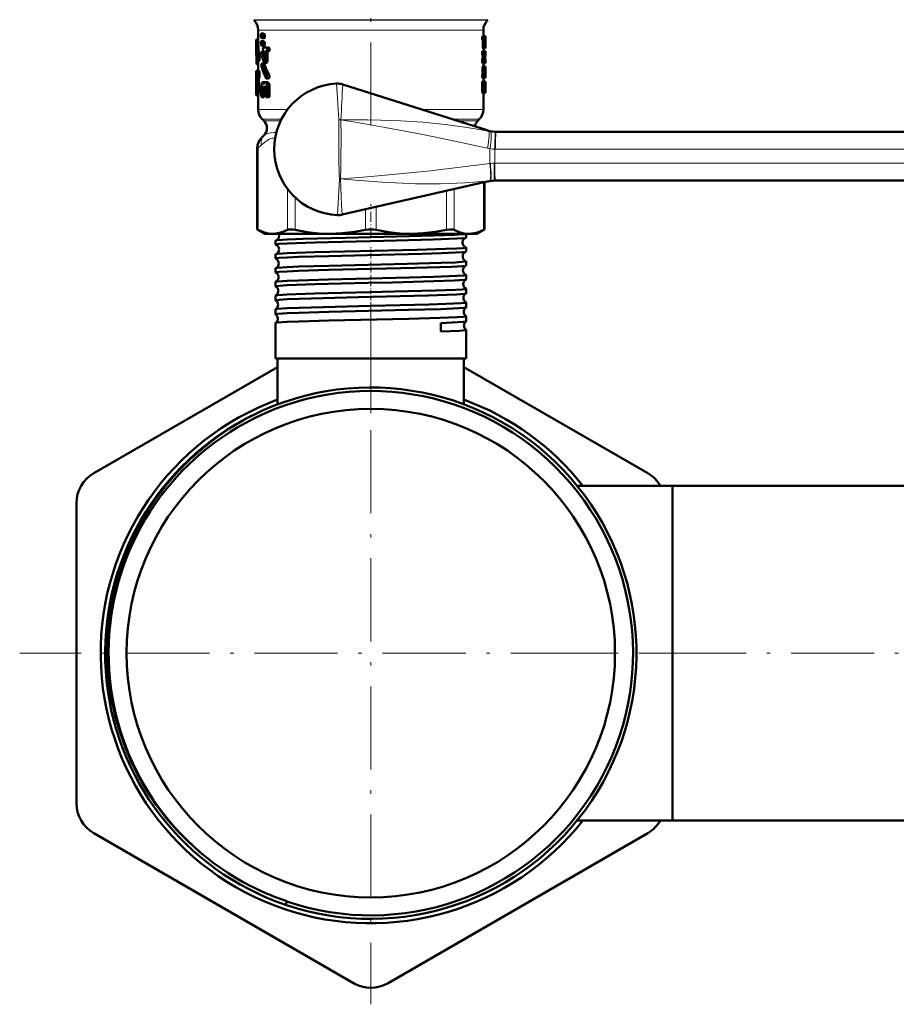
# Model space of a CAD drawing. Extents: x -1438 to 1837, y -1771 to 637.
# Tile 70 of 91: x 831 to 958, y -250 to -107. Entities that reach past the tile are written whole.
import ezdxf

# ---------------------------------------------------------------- set-up
doc = ezdxf.new("R2010")
doc.units = 0
doc.linetypes.add('DASHDOT', pattern=[18.5, 12, -3, 0.5, -3])

msp = doc.modelspace()

# ---------------------------------------------------------------- linework, layer by layer
at = {"color": 7, "linetype": 'DASHDOT', "lineweight": 18}
for p, q in [((881.75, -92.26), (881.75, -122.99)), ((881.75, -148.23), (881.75, -249.63)), ((932.45, -198.93), (831.05, -198.93)), ((905.43, -198.93), (978.96, -198.93))]:
    msp.add_line(p, q, dxfattribs=at)
at = {"color": 7, "lineweight": 18}
for p, q in [((864.84, -107.47), (881.75, -107.47)), ((864.92, -107.54), (881.75, -107.54)), ((881.75, -107.47), (898.67, -107.47)), ((881.75, -107.54), (898.59, -107.54)), ((865.5, -108.96), (872.81, -108.96)), ((872.81, -108.96), (881.75, -108.96)), ((881.75, -108.96), (896.77, -108.96)), ((896.77, -108.96), (898, -108.96)), ((865.5, -120.43), (869.74, -120.43)), ((898, -120.43), (889.09, -120.43)), ((868.85, -121.84), (866.09, -121.84)), ((866.31, -122.07), (868.74, -122.07)), ((877.12, -126.18), (877.15, -121.93)), ((877.44, -121.92), (877.43, -121.93)), ((897.42, -121.84), (893.53, -121.84)), ((894.24, -122.07), (897.19, -122.07)), ((899.76, -123.68), (899.81, -123.68)), ((866.31, -124.19), (866.35, -124.19)), ((865.51, -125.98), (865.36, -125.98)), ((865.51, -125.98), (865.51, -137.82)), ((899.74, -126.18), (899.66, -126.18)), ((973.37, -126.18), (899.74, -126.18)), ((898.95, -128.24), (899, -128.23)), ((899.56, -128.18), (899.66, -128.18)), ((899.66, -128.18), (973.37, -128.18)), ((876.99, -134.87), (877.21, -130.44)), ((877.38, -130.45), (877.21, -130.44)), ((877.21, -130.44), (877.38, -130.44)), ((877.38, -130.44), (877.38, -130.45)), ((899.03, -130.71), (898.95, -130.72)), ((869.73, -137.82), (869.73, -131.91)), ((892.7, -137.82), (892.7, -132.18)), ((893.78, -131.94), (893.78, -137.82)), ((898, -137.82), (898, -130.98)), ((870.81, -133.11), (870.81, -137.82)), ((876.95, -135.67), (876.99, -134.87)), ((880.99, -137.82), (880.99, -134.84)), ((882.52, -134.49), (882.52, -137.82))]:
    msp.add_line(p, q, dxfattribs=at)
at = {"color": 7, "lineweight": 50}
for p, q in [((864.92, -107.54), (864.84, -107.47)), ((898.59, -107.54), (898.67, -107.47)), ((865.5, -108.96), (865.5, -111.01)), ((898, -108.96), (898, -109.9)), ((865.5, -110.34), (865.24, -110.34)), ((865.5, -110.26), (865.26, -110.26)), ((865.89, -109.72), (865.89, -109.8)), ((865.89, -109.8), (865.93, -110.05)), ((865.89, -110.81), (865.89, -110.89)), ((865.93, -110.05), (866.04, -110.15)), ((865.96, -109.47), (865.94, -109.47)), ((866.26, -109.47), (865.94, -109.47)), ((865.96, -110.56), (865.94, -110.56)), ((866.26, -110.56), (865.94, -110.56)), ((866.27, -109.47), (865.96, -109.47)), ((866.07, -109.57), (865.96, -109.47)), ((866.27, -110.56), (865.96, -110.56)), ((866.07, -110.66), (865.96, -110.56)), ((866.37, -110.15), (866.05, -110.15)), ((866.38, -109.57), (866.07, -109.57)), ((866.12, -109.82), (866.07, -109.58)), ((866.38, -110.66), (866.07, -110.66)), ((866.12, -110.91), (866.07, -110.66)), ((866.43, -109.82), (866.12, -109.82)), ((866.12, -109.9), (866.12, -109.82)), ((866.43, -109.9), (866.12, -109.9)), ((866.38, -109.57), (866.27, -109.47)), ((866.38, -110.66), (866.27, -110.56)), ((866.43, -109.82), (866.38, -109.57)), ((866.43, -110.91), (866.38, -110.66)), ((866.43, -109.9), (866.43, -109.82)), ((898.16, -109.9), (897.86, -109.9)), ((898.16, -110.39), (897.86, -110.39)), ((897.93, -111.08), (897.93, -110.49)), ((898.23, -110.49), (897.93, -110.49)), ((898.28, -109.84), (898, -109.84)), ((898.16, -109.9), (898.3, -109.9)), ((898.16, -110.39), (898.22, -110.39)), ((898.23, -111.08), (898.23, -110.49)), ((898.27, -110.39), (898.28, -110.39)), ((898.27, -110.98), (898.27, -110.49)), ((898.29, -110.49), (898.27, -110.49)), ((898.29, -110.49), (898.29, -110.98)), ((898.3, -109.9), (898.3, -110.15)), ((898.3, -110.15), (898.3, -111.08)), ((865.2, -111.01), (865.2, -112.24)), ((865.89, -110.89), (865.93, -111.14)), ((865.93, -111.14), (866.04, -111.24)), ((866.31, -112.1), (866.01, -112.1)), ((866.37, -111.24), (866.05, -111.24)), ((866.32, -112.16), (866.05, -112.16)), ((866.43, -110.91), (866.12, -110.91)), ((866.12, -110.99), (866.12, -110.91)), ((866.43, -110.99), (866.12, -110.99)), ((866.27, -111.46), (866.7, -111.46)), ((866.27, -112.03), (866.32, -112.18)), ((866.27, -112.03), (866.27, -112.03)), ((866.32, -112.18), (866.32, -112.57)), ((866.43, -110.99), (866.43, -110.91)), ((866.59, -111.46), (867.03, -111.46)), ((866.93, -112.03), (866.61, -112.03)), ((866.7, -112.03), (866.61, -112.03)), ((867.03, -111.46), (866.7, -111.46)), ((867.03, -112.03), (866.7, -112.03)), ((867.03, -112.03), (866.93, -112.03)), ((898.16, -112.06), (897.86, -112.06)), ((898.23, -111.08), (897.93, -111.08)), ((898.27, -111.57), (897.97, -111.57)), ((898, -111.57), (898, -112.06)), ((898.29, -112), (898, -112)), ((898.16, -112.06), (898.3, -112.06)), ((898.29, -110.98), (898.27, -110.98)), ((898.27, -111.08), (898.28, -111.08)), ((898.27, -111.57), (898.29, -111.57)), ((898.3, -112.06), (898.3, -112.3)), ((898.3, -112.3), (898.3, -112.42)), ((865.23, -113.34), (865.23, -112.77)), ((865.3, -113.34), (865.23, -113.34)), ((865.64, -113.42), (865.33, -113.42)), ((865.67, -112.42), (865.36, -112.42)), ((865.5, -113.42), (865.5, -114.85)), ((866.3, -112.69), (866.24, -112.69)), ((866.72, -113.71), (866.4, -113.71)), ((866.82, -112.34), (866.5, -112.34)), ((866.5, -113.39), (866.5, -112.34)), ((866.83, -113.39), (866.5, -113.39)), ((866.83, -113.39), (866.82, -112.34)), ((897.83, -113.48), (897.83, -113.48)), ((898.13, -113.48), (897.83, -113.48)), ((898.13, -113.48), (897.83, -113.48)), ((898.15, -113.27), (897.84, -113.27)), ((898.16, -112.55), (897.86, -112.55)), ((898.16, -113.73), (897.86, -113.73)), ((897.94, -112.73), (897.93, -112.55)), ((898.24, -112.73), (897.94, -112.73)), ((898, -113.73), (898, -114.22)), ((898.13, -113.48), (898.13, -113.48)), ((898.16, -112.55), (898.24, -112.55)), ((898.16, -113.73), (898.3, -113.73)), ((898.24, -112.73), (898.24, -112.55)), ((898.27, -113.05), (898.27, -113.24)), ((898.3, -113.21), (898.27, -113.21)), ((898.27, -113.24), (898.3, -113.24)), ((898.3, -112.42), (898.3, -112.62)), ((898.3, -113.24), (898.3, -113.21)), ((898.3, -113.24), (898.3, -113.73)), ((865.2, -114.85), (865.33, -114.85)), ((865.2, -114.85), (865.2, -115.88)), ((865.5, -113.87), (865.26, -113.87)), ((865.63, -114.85), (865.33, -114.85)), ((866.35, -113.81), (866.03, -113.81)), ((866.39, -113.86), (866.07, -113.86)), ((897.9, -115.29), (897.9, -114.46)), ((898.2, -114.46), (897.9, -114.46)), ((897.93, -114.22), (898.23, -114.22)), ((898.2, -115.29), (898.2, -114.46)), ((898.29, -114.22), (898.23, -114.22)), ((898.26, -114.96), (898.25, -115.05)), ((898.25, -115.05), (898.25, -115.29)), ((898.26, -114.97), (898.26, -114.96)), ((898.3, -114.46), (898.27, -114.46)), ((898.3, -114.46), (898.29, -114.22)), ((898.3, -114.86), (898.3, -114.46)), ((865.2, -115.88), (865.21, -116.09)), ((865.2, -116.75), (865.21, -116.56)), ((865.21, -116.09), (865.21, -116.59)), ((865.56, -116.09), (865.26, -116.09)), ((865.26, -117.84), (865.26, -116.09)), ((865.28, -115.88), (865.33, -115.88)), ((865.63, -115.88), (865.33, -115.88)), ((865.56, -117.84), (865.56, -116.09)), ((866.12, -116.51), (866.18, -116.51)), ((866.46, -116.51), (866.18, -116.51)), ((866.47, -116.51), (866.55, -116.51)), ((866.88, -116.51), (866.55, -116.51)), ((866.99, -115.94), (866.66, -115.94)), ((867.06, -115.43), (866.73, -115.43)), ((898.16, -115.39), (897.86, -115.39)), ((898.16, -115.88), (897.86, -115.88)), ((898.16, -116.37), (897.86, -116.37)), ((897.89, -115.39), (897.9, -115.29)), ((898.2, -115.29), (897.9, -115.29)), ((898, -115.88), (898, -116.37)), ((898.16, -115.39), (898.19, -115.39)), ((898.16, -115.88), (898.27, -115.88)), ((898.16, -116.37), (898.3, -116.37)), ((898.19, -115.39), (898.2, -115.29)), ((898.29, -115.29), (898.25, -115.29)), ((898.25, -115.33), (898.3, -115.33)), ((898.26, -115.39), (898.27, -115.39)), ((898.27, -115.88), (898.29, -115.88)), ((898.3, -115.33), (898.29, -115.29)), ((898.3, -115.64), (898.29, -115.64)), ((898.3, -115.64), (898.3, -115.3)), ((898.3, -116.37), (898.3, -116.62)), ((865.21, -116.59), (865.2, -116.8)), ((865.2, -116.77), (865.2, -116.75)), ((865.2, -116.75), (865.2, -117.94)), ((865.2, -116.8), (865.2, -116.77)), ((865.56, -117.84), (865.26, -117.84)), ((865.94, -117.23), (865.94, -118.37)), ((866.24, -117.24), (866.08, -117.24)), ((866.08, -118.37), (866.08, -117.24)), ((866.19, -117.09), (866.12, -117.09)), ((866.19, -117.09), (866.12, -117.09)), ((866.19, -117.09), (866.24, -117.24)), ((866.24, -117.24), (866.24, -117.58)), ((866.36, -116.68), (866.28, -116.68)), ((866.6, -117.86), (866.32, -117.86)), ((866.4, -118.37), (866.4, -117.86)), ((866.41, -117.24), (866.46, -117.08)), ((866.6, -117.24), (866.41, -117.24)), ((866.41, -117.58), (866.41, -117.24)), ((866.6, -117.58), (866.41, -117.58)), ((866.54, -117.08), (866.46, -117.08)), ((866.54, -117.08), (866.46, -117.08)), ((866.54, -117.08), (866.6, -117.24)), ((866.6, -117.24), (866.6, -118.37)), ((867.14, -117.23), (866.8, -117.23)), ((866.8, -118.37), (866.8, -117.23)), ((867.14, -118.37), (867.14, -117.23)), ((877.7, -116.81), (898.56, -123.44)), ((897.83, -117.79), (897.83, -116.62)), ((898.13, -116.62), (897.83, -116.62)), ((898.13, -117.79), (897.83, -117.79)), ((898.13, -117.79), (898.13, -116.62)), ((898.19, -117.3), (898.19, -117.11)), ((898.29, -117.11), (898.19, -117.11)), ((898.29, -117.3), (898.19, -117.3)), ((898.22, -116.86), (898.27, -116.86)), ((898.22, -117.55), (898.27, -117.55)), ((898.29, -117.11), (898.29, -117.3)), ((898.3, -116.62), (898.3, -117.79)), ((898.3, -117.79), (898.3, -118.04)), ((865.53, -118.36), (865.22, -118.36)), ((865.5, -118.36), (865.5, -120.43)), ((866.32, -118.65), (866.01, -118.65)), ((866.4, -118.37), (866.08, -118.37)), ((867.03, -118.65), (866.7, -118.65)), ((867.14, -118.37), (866.8, -118.37)), ((898.16, -118.04), (897.86, -118.04)), ((898, -118.04), (898, -120.43)), ((898.16, -118.04), (898.3, -118.04)), ((866.31, -122.07), (866.09, -121.84)), ((897.19, -122.07), (897.42, -121.84)), ((899.81, -123.68), (973.45, -123.68)), ((866.31, -124.19), (865.94, -124.56)), ((865.36, -137.75), (865.36, -125.98)), ((899.73, -130.68), (899.58, -130.68)), ((973.45, -130.68), (899.73, -130.68)), ((877.6, -135.61), (898.76, -130.8)), ((898.15, -137.75), (898.15, -130.94)), ((865.36, -137.75), (865.51, -137.82)), ((866.45, -138.38), (865.36, -137.75)), ((897.05, -138.38), (898.15, -137.75)), ((898, -137.82), (898.15, -137.75)), ((866.45, -138.38), (867.62, -138.38)), ((867.62, -138.38), (875.9, -138.38)), ((875.9, -138.38), (887.61, -138.38)), ((887.61, -138.38), (895.89, -138.38)), ((895.51, -138.93), (895.51, -138.38)), ((895.89, -138.38), (897.05, -138.38)), ((867.99, -139.93), (867.99, -139.36)), ((895.51, -140.94), (895.51, -140.36)), ((867.99, -141.94), (867.99, -141.35)), ((867.99, -143.96), (867.99, -143.34)), ((895.51, -142.95), (895.51, -142.35)), ((895.51, -144.97), (895.51, -144.33)), ((867.99, -145.98), (867.99, -145.32)), ((895.51, -146.99), (895.51, -146.32)), ((867.99, -148), (867.99, -147.31)), ((895.51, -149.01), (895.51, -148.3)), ((867.99, -150.02), (867.99, -149.29)), ((895.51, -151.03), (895.51, -150.28)), ((867.99, -156.38), (867.99, -151.27)), ((891.84, -151.27), (891.85, -152.49)), ((895.51, -156.38), (895.51, -152.25)), ((869.68, -156.38), (867.99, -156.38)), ((868.3, -163.01), (868.3, -156.38)), ((895.51, -156.38), (869.68, -156.38)), ((895.2, -163.01), (895.2, -156.38)), ((841.75, -172.95), (868.3, -157.62)), ((895.2, -157.62), (921.75, -172.95)), ((911.56, -174.78), (925.3, -174.78)), ((911.56, -174.78), (925.3, -174.78)), ((925.3, -214.19), (925.3, -174.78)), ((925.3, -174.78), (970.3, -174.78)), ((925.3, -198.93), (925.3, -174.78)), ((839.25, -220.58), (839.25, -177.28)), ((925.3, -223.08), (925.3, -198.93)), ((925.3, -223.08), (925.3, -214.19)), ((911.56, -223.08), (925.3, -223.08)), ((925.3, -223.08), (970.3, -223.08)), ((879.25, -246.56), (841.75, -224.91)), ((921.75, -224.91), (884.25, -246.56)), ((869.45, -235.26), (869.61, -234.79)), ((869.63, -234.73), (869.61, -234.79))]:
    msp.add_line(p, q, dxfattribs=at)
at = {"color": 7, "linetype": 'DASHDOT', "lineweight": 18, "ltscale": 0.120868}
msp.add_line((881.75, -138.93), (881.75, -134.09), dxfattribs=at)
at = {"color": 7, "linetype": 'DASHDOT', "lineweight": 18, "ltscale": 0.043444}
msp.add_line((881.75, -141.93), (881.75, -140.19), dxfattribs=at)
at = {"color": 7, "linetype": 'DASHDOT', "lineweight": 18, "ltscale": 0.044139}
msp.add_line((881.75, -143.95), (881.75, -142.18), dxfattribs=at)
at = {"color": 7, "linetype": 'DASHDOT', "lineweight": 18, "ltscale": 0.04498}
msp.add_line((881.75, -145.97), (881.75, -144.17), dxfattribs=at)
at = {"color": 7, "linetype": 'DASHDOT', "lineweight": 18, "ltscale": 0.045964}
msp.add_line((881.75, -147.99), (881.75, -146.15), dxfattribs=at)
at = {"color": 7, "linetype": 'DASHDOT', "lineweight": 18, "ltscale": 0.047104}
msp.add_line((881.75, -150.01), (881.75, -148.13), dxfattribs=at)
at = {"color": 7, "linetype": 'DASHDOT', "lineweight": 18, "ltscale": 0.382177}
msp.add_line((881.75, -164.28), (881.75, -148.99), dxfattribs=at)
at = {"color": 7, "lineweight": 50}
for points in [[(865.24, -110.34), (865.25, -110.29), (865.26, -110.27), (865.26, -110.27), (865.26, -110.27), (865.26, -110.26)], [(865.94, -109.47), (865.94, -109.47), (865.93, -109.47), (865.93, -109.48), (865.91, -109.51), (865.9, -109.58), (865.89, -109.72)], [(865.94, -110.56), (865.94, -110.56), (865.93, -110.56), (865.93, -110.57), (865.91, -110.6), (865.9, -110.67), (865.89, -110.81)], [(866.05, -110.15), (866.06, -110.15), (866.07, -110.15), (866.08, -110.14), (866.09, -110.11), (866.12, -109.9)], [(866.37, -110.15), (866.38, -110.15), (866.38, -110.15), (866.39, -110.14), (866.41, -110.11), (866.42, -110.04), (866.43, -109.9)], [(897.86, -110.39), (897.83, -110.3), (897.83, -110.02), (897.84, -109.94), (897.86, -109.9)], [(897.93, -110.49), (897.92, -110.42), (897.92, -110.4), (897.92, -110.39)], [(898.16, -110.39), (898.14, -110.3), (898.13, -110.02), (898.15, -109.94), (898.16, -109.9)], [(898.23, -110.49), (898.23, -110.42), (898.22, -110.4), (898.22, -110.39)], [(866.01, -112.1), (866, -112.1), (865.99, -112.11), (865.98, -112.11), (865.97, -112.14), (865.95, -112.21), (865.94, -112.37), (865.96, -112.61)], [(866.05, -112.16), (866.03, -112.11), (866.02, -112.1), (866.01, -112.1)], [(866.05, -111.24), (866.06, -111.24), (866.07, -111.24), (866.08, -111.23), (866.09, -111.2), (866.12, -110.99)], [(866.27, -111.46), (866.21, -111.54), (866.18, -111.76), (866.2, -111.92), (866.22, -111.98), (866.24, -112.01), (866.27, -112.03)], [(866.37, -111.24), (866.38, -111.24), (866.38, -111.24), (866.39, -111.23), (866.41, -111.2), (866.42, -111.13), (866.43, -110.99)], [(866.5, -112.34), (866.53, -112.13), (866.55, -112.06), (866.61, -112.03)], [(866.7, -112.03), (866.77, -111.95), (866.8, -111.72), (866.78, -111.56), (866.7, -111.46)], [(866.82, -112.34), (866.84, -112.17), (866.87, -112.09), (866.9, -112.04), (866.93, -112.03)], [(867.03, -112.03), (867.1, -111.95), (867.13, -111.8), (867.11, -111.56), (867.03, -111.46)], [(897.86, -112.55), (897.83, -112.46), (897.83, -112.17), (897.84, -112.1), (897.86, -112.06)], [(897.97, -111.57), (897.94, -111.45), (897.93, -111.08)], [(898.16, -112.55), (898.14, -112.46), (898.13, -112.17), (898.15, -112.1), (898.16, -112.06)], [(898.27, -111.57), (898.24, -111.45), (898.23, -111.08)], [(898.3, -111.08), (898.3, -111.48), (898.29, -111.57)], [(865.26, -113.87), (865.26, -113.87), (865.26, -113.87), (865.26, -113.87), (865.25, -113.86), (865.24, -113.78), (865.23, -113.34)], [(865.3, -113.34), (865.32, -113.39), (865.32, -113.41), (865.33, -113.41), (865.33, -113.41), (865.33, -113.42)], [(865.33, -113.42), (865.34, -113.41), (865.34, -113.41), (865.34, -113.41), (865.35, -113.39), (865.36, -113.35), (865.4, -113.03), (865.36, -112.42)], [(865.64, -113.42), (865.64, -113.42), (865.64, -113.41), (865.65, -113.4), (865.66, -113.37), (865.7, -113.07), (865.67, -112.42)], [(866.32, -112.57), (866.31, -112.67), (866.29, -112.71), (866.28, -112.72), (866.27, -112.72)], [(866.34, -113.64), (866.36, -113.69), (866.38, -113.7), (866.4, -113.71)], [(866.4, -113.71), (866.41, -113.7), (866.43, -113.68), (866.47, -113.6), (866.5, -113.39)], [(866.72, -113.71), (866.73, -113.7), (866.76, -113.68), (866.78, -113.65), (866.81, -113.55), (866.83, -113.39)], [(897.86, -113.73), (897.84, -113.66), (897.83, -113.48)], [(898.16, -113.73), (898.14, -113.66), (898.13, -113.48)], [(865.33, -115.88), (865.36, -115.82), (865.4, -115.42), (865.39, -115.13), (865.36, -114.91), (865.33, -114.85)], [(865.63, -115.88), (865.66, -115.82), (865.7, -115.45), (865.68, -115), (865.66, -114.9), (865.63, -114.85)], [(866.03, -113.81), (866.03, -113.81), (866.02, -113.81), (866.01, -113.82), (865.99, -113.85), (865.97, -113.92), (865.96, -114.08), (865.99, -114.32)], [(866.07, -113.86), (866.06, -113.83), (866.05, -113.82), (866.04, -113.81), (866.03, -113.81)], [(866.39, -113.86), (866.37, -113.82), (866.36, -113.81), (866.35, -113.81)], [(897.9, -114.46), (897.92, -114.24), (897.92, -114.22), (897.93, -114.22), (897.93, -114.22), (897.93, -114.22)], [(898.2, -114.46), (898.22, -114.24), (898.23, -114.22), (898.23, -114.22), (898.23, -114.22), (898.23, -114.22)], [(898.3, -114.87), (898.3, -115.2), (898.3, -115.32), (898.3, -115.33), (898.3, -115.33)], [(865.26, -116.09), (865.26, -115.94), (865.28, -115.88)], [(865.56, -116.09), (865.56, -115.94), (865.58, -115.88)], [(866.12, -116.52), (866.03, -116.59), (865.98, -116.78), (865.94, -117.23)], [(866.28, -116.68), (866.25, -116.58), (866.18, -116.51)], [(866.47, -116.51), (866.39, -116.58), (866.36, -116.67)], [(866.8, -117.23), (866.78, -116.91), (866.73, -116.73), (866.66, -116.59), (866.55, -116.51)], [(866.6, -115.89), (866.63, -115.93), (866.65, -115.94), (866.66, -115.94)], [(866.66, -115.94), (866.68, -115.94), (866.7, -115.93), (866.72, -115.9), (866.76, -115.73), (866.73, -115.43)], [(867.14, -117.23), (867.11, -116.92), (867.04, -116.69), (866.99, -116.6), (866.95, -116.54), (866.88, -116.51)], [(866.99, -115.94), (867.01, -115.94), (867.03, -115.93), (867.05, -115.9), (867.07, -115.85), (867.1, -115.74), (867.06, -115.43)], [(897.86, -115.88), (897.83, -115.79), (897.83, -115.5), (897.84, -115.43), (897.86, -115.39)], [(897.83, -116.62), (897.84, -116.44), (897.85, -116.4), (897.86, -116.37)], [(898.16, -115.88), (898.14, -115.79), (898.13, -115.5), (898.15, -115.43), (898.16, -115.39)], [(898.13, -116.62), (898.14, -116.44), (898.15, -116.4), (898.16, -116.37)], [(898.27, -115.39), (898.28, -115.47), (898.28, -115.82), (898.28, -115.86), (898.27, -115.88)], [(898.29, -115.88), (898.29, -115.88), (898.29, -115.88), (898.29, -115.86), (898.3, -115.64)], [(865.22, -118.36), (865.23, -118.36), (865.23, -118.36), (865.23, -118.35), (865.24, -118.32), (865.26, -117.84)], [(865.53, -118.36), (865.53, -118.36), (865.53, -118.36), (865.53, -118.35), (865.54, -118.32), (865.56, -117.84)], [(866.08, -117.24), (866.09, -117.14), (866.12, -117.09)], [(866.24, -117.58), (866.25, -117.75), (866.28, -117.83), (866.3, -117.85), (866.32, -117.86)], [(866.32, -116.73), (866.31, -116.72), (866.3, -116.71), (866.28, -116.68)], [(866.36, -116.67), (866.34, -116.71), (866.33, -116.72), (866.33, -116.73), (866.32, -116.73)], [(866.32, -117.86), (866.34, -117.86), (866.35, -117.85), (866.37, -117.82), (866.39, -117.75), (866.41, -117.58)], [(897.86, -118.04), (897.84, -117.97), (897.83, -117.79)], [(898.16, -118.04), (898.14, -117.97), (898.13, -117.79)], [(898.19, -117.11), (898.21, -116.89), (898.22, -116.86), (898.22, -116.86)], [(898.22, -117.55), (898.22, -117.54), (898.21, -117.52), (898.19, -117.3)], [(898.27, -116.86), (898.28, -116.86), (898.28, -116.89), (898.29, -117.11)], [(898.29, -117.3), (898.28, -117.5), (898.28, -117.53), (898.27, -117.55)], [(865.94, -118.37), (865.96, -118.56), (865.98, -118.63), (866, -118.65), (866.01, -118.65)], [(866.01, -118.65), (866.01, -118.65), (866.02, -118.65), (866.03, -118.64), (866.04, -118.61), (866.08, -118.45), (866.08, -118.37)], [(866.32, -118.65), (866.33, -118.65), (866.34, -118.65), (866.35, -118.63), (866.36, -118.6), (866.38, -118.52), (866.4, -118.37)], [(866.6, -118.37), (866.63, -118.56), (866.66, -118.63), (866.68, -118.65), (866.7, -118.65)], [(866.7, -118.65), (866.72, -118.65), (866.73, -118.64), (866.76, -118.6), (866.8, -118.42), (866.8, -118.37)], [(867.03, -118.65), (867.05, -118.65), (867.08, -118.62), (867.1, -118.59), (867.12, -118.5), (867.14, -118.37)], [(865.51, -137.82), (866.24, -138.14), (866.94, -138.32), (867.62, -138.38)], [(867.62, -138.38), (868.33, -138.31), (869.06, -138.11), (869.73, -137.82)], [(869.73, -137.82), (869.87, -137.77), (870.06, -137.75), (870.52, -137.77), (870.81, -137.82)], [(870.81, -137.82), (872.58, -138.14), (874.26, -138.32), (875.9, -138.38)], [(875.9, -138.38), (877.62, -138.31), (879.39, -138.11), (880.99, -137.82)], [(882.52, -137.82), (884.29, -138.14), (885.97, -138.32), (887.61, -138.38)], [(887.61, -138.38), (889.33, -138.31), (891.1, -138.11), (892.7, -137.82)], [(892.7, -137.82), (893.23, -137.75), (893.64, -137.77), (893.78, -137.82)], [(893.78, -137.82), (894.51, -138.14), (895.21, -138.32), (895.89, -138.38)], [(895.89, -138.38), (896.3, -138.36), (896.7, -138.29), (897.14, -138.18), (897.58, -138.02), (898, -137.82)], [(868.54, -138.62), (868.49, -138.9), (868.31, -139.18), (868.06, -139.33), (868.04, -139.34)], [(868.04, -139.34), (868.34, -139.29), (869.68, -139.21)], [(869.68, -139.21), (871.99, -139.12), (878.16, -138.95), (887.27, -138.74), (890.83, -138.64), (893.85, -138.53), (895.09, -138.45), (895.41, -138.41), (895.48, -138.39), (895.5, -138.38)], [(869.68, -139.77), (873.66, -139.63), (883.62, -139.38), (890.76, -139.2), (894.19, -139.07), (895.24, -138.99), (895.47, -138.95)], [(895.47, -138.95), (895.26, -139.07), (895.06, -139.31), (894.99, -139.63)], [(867.99, -139.36), (867.99, -139.36), (868, -139.35), (868.01, -139.35), (868.04, -139.34)], [(867.99, -139.93), (867.99, -139.93), (868, -139.93), (868, -139.92), (868.02, -139.91), (868.19, -139.88), (868.54, -139.84), (869.68, -139.77)], [(869.68, -141.19), (873.66, -141.05), (880.15, -140.89), (888.41, -140.7), (892.56, -140.57), (894.19, -140.5), (895.09, -140.44), (895.36, -140.41), (895.5, -140.37), (895.51, -140.37), (895.51, -140.36), (895.51, -140.36)], [(867.99, -141.94), (867.99, -141.94), (868, -141.94), (868, -141.93), (868.02, -141.93), (868.19, -141.89), (868.54, -141.85), (869.68, -141.78)], [(868.03, -141.33), (868.31, -141.28), (869.68, -141.19)], [(869.68, -141.78), (871.34, -141.72), (875.67, -141.59), (881.23, -141.45), (889.15, -141.26), (891.98, -141.17), (893.99, -141.09), (895.02, -141.02), (895.39, -140.98), (895.49, -140.96)], [(868.02, -143.32), (868.08, -143.31), (868.29, -143.27), (869.68, -143.18)], [(869.68, -143.18), (871.34, -143.11), (875.67, -142.99), (887.01, -142.72), (891.91, -142.58), (893.96, -142.5), (895.28, -142.4), (895.49, -142.37), (895.51, -142.36), (895.51, -142.35), (895.51, -142.35), (895.51, -142.35)], [(869.68, -143.8), (871.33, -143.73), (875.65, -143.6), (888.15, -143.3), (893.38, -143.13), (895.01, -143.04), (895.4, -142.99), (895.49, -142.97)], [(867.99, -143.96), (867.99, -143.96), (868, -143.95), (868, -143.95), (868.02, -143.94), (868.19, -143.9), (868.54, -143.87), (869.68, -143.8)], [(869.68, -145.17), (871.33, -145.1), (875.65, -144.97), (887.33, -144.7), (890.81, -144.6), (894.23, -144.47), (895.19, -144.4), (895.48, -144.36), (895.5, -144.35), (895.51, -144.34), (895.51, -144.34), (895.51, -144.33)], [(869.68, -145.82), (873.73, -145.67), (881.32, -145.48), (884.87, -145.4), (890.86, -145.24), (893.79, -145.13), (895.23, -145.03), (895.44, -145), (895.5, -144.98)], [(867.99, -145.98), (867.99, -145.97), (868, -145.97), (868, -145.97), (868.02, -145.96), (868.23, -145.92), (868.58, -145.88), (869.68, -145.82)], [(868.01, -145.31), (868.07, -145.29), (868.28, -145.26), (869.68, -145.17)], [(869.68, -147.15), (873.61, -147.01), (881.6, -146.82), (885.19, -146.73), (891.11, -146.58), (893.99, -146.47), (894.93, -146.41), (895.45, -146.35), (895.49, -146.33), (895.51, -146.33), (895.51, -146.32), (895.51, -146.32), (895.51, -146.32)], [(867.99, -148), (867.99, -147.99), (868, -147.99), (868, -147.98), (868.02, -147.98), (868.19, -147.94), (868.54, -147.9), (869.68, -147.83)], [(868.01, -147.29), (868.07, -147.28), (868.34, -147.24), (869.68, -147.15)], [(869.68, -147.83), (873.13, -147.71), (879.97, -147.53), (890.03, -147.28), (894.13, -147.13), (895.29, -147.04), (895.46, -147.01), (895.5, -147)], [(868, -149.28), (868.05, -149.26), (868.26, -149.23), (869.68, -149.13)], [(869.68, -149.13), (873.14, -149.01), (881.77, -148.79), (890.17, -148.59), (892.62, -148.51), (894.77, -148.4), (895.34, -148.35), (895.49, -148.32), (895.51, -148.31), (895.51, -148.3), (895.51, -148.3), (895.51, -148.3)], [(869.68, -149.86), (871.34, -149.79), (875.67, -149.66), (887.17, -149.38), (891.84, -149.25), (894.48, -149.13), (895.23, -149.07), (895.45, -149.04), (895.5, -149.02)], [(867.99, -150.02), (868, -150.01), (868, -150.01), (868.01, -150), (868.03, -149.99), (868.31, -149.95), (869.68, -149.86)], [(869.68, -151.11), (871.34, -151.04), (875.67, -150.92), (887.22, -150.64), (891.76, -150.52), (894.21, -150.42), (895.09, -150.36), (895.36, -150.33), (895.5, -150.29), (895.51, -150.29), (895.51, -150.28), (895.51, -150.28)], [(868, -151.26), (868.05, -151.24), (868.25, -151.21), (869.68, -151.11)], [(891.84, -151.27), (894.33, -151.16), (895.1, -151.11), (895.44, -151.06), (895.49, -151.05), (895.51, -151.04)], [(891.85, -152.49), (894.57, -152.37), (895.4, -152.29), (895.48, -152.28), (895.5, -152.27), (895.51, -152.26), (895.51, -152.26), (895.51, -152.25)], [(863.37, -165.28), (861.3, -166.51), (859.32, -167.87), (857.43, -169.36), (855.64, -170.95), (853.94, -172.66), (852.36, -174.47), (850.9, -176.37), (849.56, -178.36), (848.41, -180.32), (847.37, -182.34), (846.46, -184.42), (845.67, -186.55), (845.13, -188.32), (844.67, -190.11), (844.29, -191.92), (844.05, -193.42), (843.83, -195.41), (843.71, -197.4), (843.69, -199.39), (843.78, -201.42), (844.02, -203.71), (844.39, -205.98), (844.89, -208.23), (845.54, -210.44), (846.31, -212.61), (847.22, -214.72), (848.25, -216.78), (849.45, -218.85), (850.78, -220.83), (852.22, -222.73), (853.79, -224.54), (855.47, -226.24), (857.25, -227.83), (859.13, -229.31), (861.09, -230.67), (862.19, -231.35), (863.3, -231.99)]]:
    msp.add_lwpolyline(points, dxfattribs=at)
at = {"color": 7, "lineweight": 18}
for points in [[(877.15, -121.93), (876.9, -118.06), (876.82, -116.69)], [(898.6, -126.02), (892.05, -124.62), (888.77, -123.96), (883.82, -123.02), (880.63, -122.46), (877.43, -121.94)], [(877.43, -121.94), (877.46, -124.42), (877.44, -127.66), (877.43, -128.36)], [(877.44, -121.92), (881.27, -121.94), (883.17, -121.98), (886.05, -122.08), (889.27, -122.28), (892.47, -122.59), (895.65, -123.03), (898.81, -123.58)], [(899.76, -123.68), (899.76, -123.68), (899.76, -123.68), (899.76, -123.68), (899.75, -123.69), (899.75, -123.71), (899.72, -124), (899.67, -125.55), (899.66, -126.18)], [(899.81, -123.68), (899.81, -123.68), (899.81, -123.68), (899.81, -123.68), (899.81, -123.69), (899.8, -123.71), (899.78, -123.9), (899.75, -124.91), (899.74, -126.18)], [(867.94, -124.6), (867.78, -124.56), (867.55, -124.55), (867.32, -124.6), (867.08, -124.7), (866.87, -124.84), (866.43, -125.17), (865.91, -125.6)], [(866.35, -124.19), (866.71, -123.99), (866.92, -123.9), (867.32, -123.78), (867.78, -123.74)], [(877.38, -130.44), (880.63, -130.2), (883.87, -129.93), (890.36, -129.28), (894.66, -128.78), (898.95, -128.24)], [(899.58, -130.68), (899.58, -130.68), (899.58, -130.68), (899.58, -130.64), (899.57, -130.35), (899.56, -128.18)], [(877.38, -130.45), (877.54, -134.19), (877.6, -135.61)], [(898.95, -130.72), (895.37, -131.02), (891.79, -131.16), (888.19, -131.15), (885.3, -131.04), (883.38, -130.93), (879.54, -130.63), (877.38, -130.45)]]:
    msp.add_lwpolyline(points, dxfattribs=at)
at = {"color": 7, "lineweight": 50}
msp.add_circle((881.75, -198.93), 35.26, dxfattribs=at)
for centre, radius, start, end in [((863.5, -108.96), 2, 0, 45.0003), ((900, -108.96), 2, 134.9998, 180), ((871.04, -111.01), 5.84, 173.3832, 180.0254), ((866.06, -110.12), 0.0348, 235.3862, 263.8045), ((866.25, -109.5), 0.0319, 53.6796, 83.2058), ((866.25, -110.59), 0.0319, 53.6796, 83.2058), ((898.76, -110.47), 0.488, 171.5847, 183.1253), ((898.16, -109.89), 0.135, 355.3469, 21.9151), ((897.69, -110.46), 0.597, 357.2295, 6.6548), ((871.67, -110.99), 6.47, 180.2202, 192.8495), ((871.53, -112.22), 6.32, 180.1222, 190.2014), ((871.85, -110.99), 6.35, 180.2185, 193.0892), ((866.06, -111.21), 0.0348, 235.3862, 263.8045), ((879.06, -107.74), 13.74, 198.7679, 201.1461), ((898.75, -111.01), 0.483, 176.8304, 188.4866), ((897.68, -111.01), 0.603, 353.4043, 2.7305), ((898.03, -112.05), 0.266, 357.3002, 10.9456), ((879.15, -108.42), 13.84, 197.6613, 202.1967), ((866.29, -112.68), 0.0444, 190.8811, 246.9571), ((898.91, -113.45), 1.08, 170.2099, 181.2249), ((891.05, -111.77), 6.96, 347.5424, 352.0453), ((899.21, -113.45), 1.08, 170.2115, 181.2246), ((891.23, -111.77), 7.08, 347.766, 352.1893), ((891.57, -112.38), 6.73, 354.2822, 357.9765), ((891.17, -113.54), 7.13, 2.6912, 4.7243), ((879.15, -110.05), 13.83, 197.9899, 204.9618), ((879.24, -109.3), 13.93, 199.1344, 206.1136), ((879.18, -109.34), 13.57, 199.4688, 206.6575), ((898.19, -114.24), 0.0493, 356.0197, 37.0206), ((892.67, -115.09), 5.63, 2.2382, 8.598), ((892.74, -115.66), 5.56, 3.7575, 7.124), ((898.63, -115.32), 0.375, 175.802, 190.875), ((870.98, -117.94), 5.78, 179.9964, 183.4297), ((877.3, -126.18), 9.5, 92.9411, 180), ((876.94, -119.19), 2.5, 72.3498, 92.941), ((865.38, -118.3), 0.167, 175.4761, 199.6357), ((867.5, -120.43), 2, 180, 224.9992), ((896, -120.43), 2, 314.9999, 0), ((865.25, -123.13), 1.5, 315, 45), ((898.25, -123.13), 1.5, 135, 170.2381), ((900.08, -118.68), 5, 252.3487, 270.0001), ((867.36, -125.98), 2, 135, 180), ((877.3, -126.18), 9.5, 180, 267.8766), ((899.86, -135.68), 5, 90, 102.8072), ((877.04, -133.18), 2.5, 267.8766, 282.8043), ((881.75, -141.57), 3.83, 78.4608, 101.5336), ((867.8, -138.64), 0.743, 1.7866, 20.6779), ((895.47, -138.9), 0.0497, 273.3501, 327.0101), ((868.03, -139.91), 0.0422, 210.0702, 265.0705), ((867.77, -140.64), 0.73, 1.4199, 69.6719), ((867.77, -140.65), 0.731, 290.3317, 2.1483), ((895.72, -139.65), 0.729, 178.5317, 250.7312), ((895.47, -140.38), 0.0493, 33.2983, 86.6669), ((868.03, -141.37), 0.0417, 94.7899, 149.6715), ((868.02, -141.93), 0.0319, 204.88, 261.7169), ((867.74, -142.64), 0.732, 1.4841, 67.3695), ((895.75, -141.64), 0.731, 111.4502, 179.2961), ((895.75, -141.65), 0.732, 178.6422, 248.5654), ((895.48, -140.92), 0.0364, 276.5729, 332.6515), ((868.02, -143.35), 0.0312, 98.2306, 155.0533), ((867.74, -142.65), 0.733, 292.6136, 2.0865), ((895.79, -143.64), 0.733, 113.9109, 179.2209), ((895.48, -142.36), 0.0356, 27.46, 83.5048), ((895.49, -142.94), 0.0283, 280.1332, 337.4675), ((868.02, -143.95), 0.0253, 200.383, 257.9495), ((867.7, -144.64), 0.734, 1.5631, 64.7807), ((867.7, -144.64), 0.735, 295.1986, 2.0065), ((895.79, -143.65), 0.734, 178.7009, 246.118), ((895.83, -145.64), 0.735, 116.5637, 179.1591), ((895.49, -144.34), 0.0275, 22.5607, 79.8975), ((895.49, -144.96), 0.0228, 284.0287, 341.7636), ((868.02, -145.33), 0.0246, 102.0094, 159.5784), ((868.01, -145.97), 0.0209, 196.5012, 253.9024), ((867.66, -146.64), 0.735, 1.6075, 62.0471), ((895.83, -145.64), 0.735, 178.7582, 243.4598), ((895.49, -146.32), 0.0223, 18.5103, 76.0741), ((868.01, -147.31), 0.0202, 106.0603, 163.3658), ((867.66, -146.64), 0.736, 297.9366, 1.9563), ((895.86, -147.64), 0.736, 119.3855, 179.1118), ((895.86, -147.64), 0.736, 178.7911, 240.6484), ((895.49, -146.98), 0.0192, 288.2797, 345.1875), ((868.01, -147.99), 0.0177, 193.327, 249.6484), ((867.63, -148.64), 0.737, 300.8406, 1.9104), ((867.63, -148.64), 0.737, 1.6397, 59.1509), ((895.9, -149.64), 0.737, 122.3588, 179.0727), ((895.5, -148.3), 0.0186, 15.0084, 71.8596), ((895.5, -149), 0.0165, 292.5451, 348.0965), ((868.01, -149.29), 0.0171, 110.3029, 166.5923), ((868.01, -150.01), 0.0154, 190.5333, 245.1177), ((867.59, -150.64), 0.738, 1.6752, 56.116), ((867.59, -150.64), 0.738, 303.871, 1.8876), ((895.9, -149.64), 0.738, 178.8311, 237.6762), ((895.5, -150.28), 0.0158, 11.927, 67.4864), ((868.01, -151.27), 0.0148, 114.6231, 169.3201), ((895.93, -151.64), 0.738, 125.4586, 179.0518), ((895.93, -151.64), 0.738, 178.8643, 234.5674), ((895.5, -151.03), 0.0145, 297.1264, 350.6867), ((895.5, -152.26), 0.0138, 9.4857, 62.9641), ((881.75, -198.93), 38.36, 251.2996, 116.3152), ((881.75, -198.93), 37.86, 251.2932, 118.6479), ((881.75, -198.93), 39, 110.1743, 321.7398), ((881.75, -198.93), 39, 38.2598, 69.8263), ((881.75, -198.93), 38.36, 116.3153, 251.3089), ((882.08, -198.89), 38.47, 116.7825, 119.108), ((881.75, -198.93), 37.86, 118.6479, 240.8335), ((844.25, -177.28), 5, 120, 180), ((919.25, -177.28), 5, 29.9872, 60), ((844.25, -220.58), 5, 180, 240), ((919.25, -220.58), 5, 300, 330.004), ((881.61, -198.45), 38.21, 241.3733, 251.7284), ((881.75, -242.23), 5, 240, 300)]:
    msp.add_arc(centre, radius, start, end, dxfattribs=at)
at = {"color": 7, "lineweight": 18}
for centre, radius, start, end in [((423.47, -95.67), 454.72, 356.6913, 357.3361), ((877.48, -127.46), 5.55, 90.4954, 93.438), ((877.09, -127.51), 5.58, 86.5019, 89.4136), ((899.23, -122.54), 1.12, 233.4748, 247.9189), ((899.82, -118.37), 5.31, 259.0322, 261.6562), ((899.82, -118.42), 5.26, 261.5991, 269.3636), ((869.8, -128.4), 5.44, 129.3559, 135.1646), ((867.76, -126.85), 3.11, 83.4357, 89.6647), ((869.7, -130.14), 5.91, 129.841, 135.1615), ((975.28, -125.89), 98.16, 180.1679, 181.4442), ((900.22, -118.61), 7.59, 257.6325, 260.3701), ((953.6, -127.13), 54.66, 178.9075, 181.1634), ((899.75, -122.72), 3.46, 256.7124, 268.501), ((847.1, -127.16), 52.56, 358.8923, 1.073), ((957.66, -127.11), 80.52, 180.8913, 182.3705), ((583.12, -122.23), 294.37, 358.4024, 358.8073), ((899.59, -131.62), 3.44, 90.5967, 99.8715), ((899.27, -131.85), 1.16, 102.1747, 116.2958), ((899.59, -135.94), 5.26, 90.0329, 96.1192)]:
    msp.add_arc(centre, radius, start, end, dxfattribs=at)
for centre, major_axis, ratio, start_param, end_param in [((898.32, -126.03), (-0.48, -2.45), 0.106524, 1.597902, 3.119368), ((898.68, -126.1), (-0.37, -2.47), 0.108324, 1.589822, 3.124799), ((867.36, -125.98), (1.41, -1.41), 0.862856, 3.141593, 4.000478), ((867.76, -125.6), (1.28, -1.54), 0.880592, 3.24575, 4.081599), ((898.68, -128.23), (0.27, -2.49), 0.108736, 0.016024, 1.55621), ((898.76, -128.22), (0.27, -2.49), 0.098821, 0.012574, 1.557444), ((899.73, -128.18), (0, 2.5), 0.030539, 1.570796, 3.141593)]:
    msp.add_ellipse(centre, major_axis=major_axis, ratio=ratio, start_param=start_param, end_param=end_param, dxfattribs=at)

doc.saveas('drawing.dxf')
